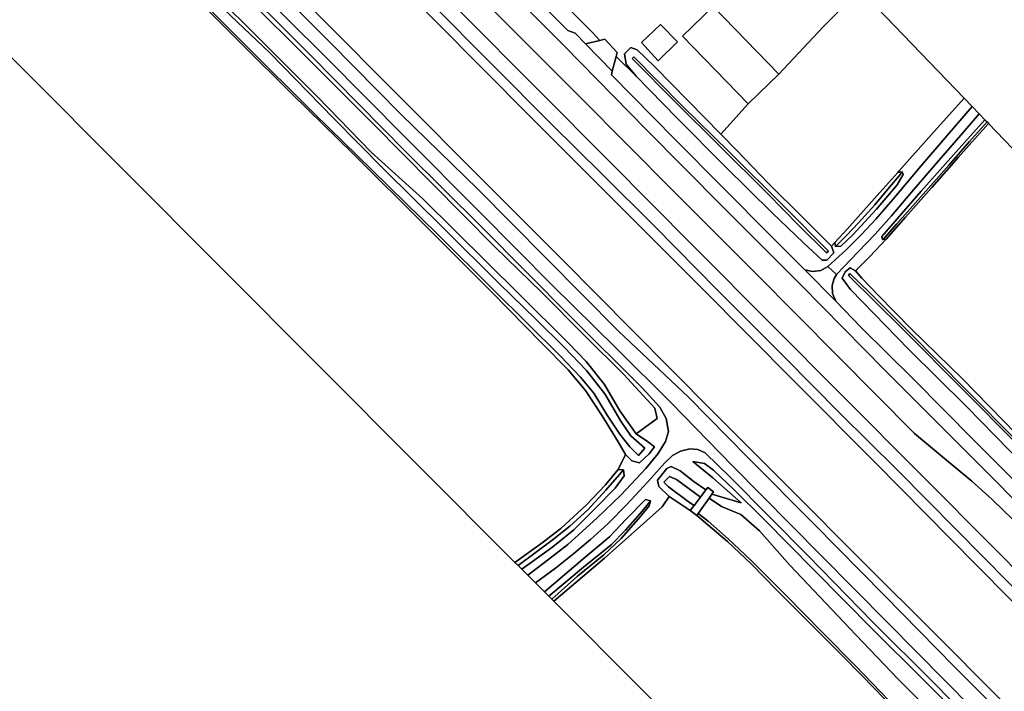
# Model space of a CAD drawing. Extents: x -26035517 to 31750492, y -9237385 to 8160032.
# Tile 150 of 256: x 14208644 to 14507431, y 6263536 to 6467326. Entities that reach past the tile are written whole.
import ezdxf

# ---------------------------------------------------------------- set-up
doc = ezdxf.new("R2010")
doc.units = 0
doc.layers.add('T-25', color=7, linetype='CONTINUOUS')

msp = doc.modelspace()

# ---------------------------------------------------------------- linework, layer by layer
at = {"layer": 'T-25', "color": 9}
for points in [[(14217222, 6605770, 6797), (14241697, 6581268, 6763), (14258588, 6564464, 6767), (14277856, 6545092, 6833), (14302295, 6520486, 6830), (14327567, 6495156, 6787), (14352456, 6470134, 6833), (14378919, 6443657, 6763), (14407081, 6415272, 6790), (14432266, 6390078, 6813), (14456689, 6365432, 6757), (14480226, 6341784, 6813), (14488661, 6334669, 6813), (14497603, 6327263, 6753), (14503721, 6321741, 6750), (14513332, 6312444, 6777), (14530590, 6294893, 6803), (14533891, 6291596, 6680), (14550635, 6271286, 6873), (14566021, 6255565, 6897)], [(14566021, 6255565, 6897), (14550635, 6271286, 6873), (14533891, 6291596, 6680), (14530590, 6294893, 6803), (14513332, 6312444, 6777), (14503721, 6321741, 6750), (14497603, 6327263, 6753), (14488661, 6334669, 6813), (14480226, 6341784, 6813), (14456689, 6365432, 6757), (14432266, 6390078, 6813), (14407081, 6415272, 6790), (14378919, 6443657, 6763), (14352456, 6470134, 6833), (14327567, 6495156, 6787), (14302295, 6520486, 6830), (14277856, 6545092, 6833), (14258588, 6564464, 6767), (14241697, 6581268, 6763), (14217222, 6605770, 6797)], [(14242217, 6597278, 6013), (14256073, 6583512, 6040), (14267738, 6571877, 6010), (14276568, 6562930, 6050), (14299712, 6539609, 6030), (14318428, 6520986, 6050), (14342974, 6496207, 5973), (14359740, 6479359, 6087), (14374980, 6464062, 6093), (14377228, 6463205, 6010), (14380320, 6460034, 6001), (14388453, 6451691, 5977), (14388271, 6450624, 5977), (14407426, 6431084, 6117), (14421887, 6416466, 6113), (14436457, 6401814, 6093), (14446939, 6391423, 6113), (14456273, 6381957, 6120), (14463983, 6373931, 6197), (14479758, 6358317, 6223), (14498317, 6339658, 6173), (14519426, 6318533, 6323)], [(14250640, 6593496, 5903), (14262353, 6581936, 5830), (14270600, 6573681, 5817), (14293138, 6551450, 5800), (14311332, 6533207, 5767), (14330568, 6514788, 5630), (14351075, 6494801, 5710), (14360781, 6487377, 5790), (14362113, 6483721, 5873), (14382409, 6463567, 5817), (14384721, 6461038, 5940), (14380320, 6460034, 6001), (14377228, 6463205, 6010), (14374980, 6464062, 6093), (14359740, 6479359, 6087), (14342974, 6496207, 5973), (14318428, 6520986, 6050), (14299712, 6539609, 6030), (14276568, 6562930, 6050), (14267738, 6571877, 6010), (14256073, 6583512, 6040), (14242217, 6597278, 6013)], [(14210487, 6595594, 6327), (14223609, 6582713, 6500), (14238357, 6567865, 6497), (14250533, 6555666, 6527), (14266653, 6539743, 6593), (14279500, 6527099, 6547), (14300287, 6505942, 6543), (14316461, 6489798, 6570), (14333475, 6472303, 6540), (14351637, 6454157, 6513), (14370228, 6435464, 6523), (14385184, 6420629, 6650), (14401396, 6404560, 6610), (14420416, 6385301, 6477), (14440804, 6364869, 6477), (14457744, 6347730, 6503), (14474926, 6330775, 6510), (14492907, 6312572, 6523), (14508842, 6296437, 6570), (14521124, 6283715, 6527), (14543932, 6261167, 6567)], [(14543932, 6261167, 6567), (14521124, 6283715, 6527), (14508842, 6296437, 6570), (14492907, 6312572, 6523), (14474926, 6330775, 6510), (14457744, 6347730, 6503), (14440804, 6364869, 6477), (14420416, 6385301, 6477), (14401396, 6404560, 6610), (14385184, 6420629, 6650), (14370228, 6435464, 6523), (14351637, 6454157, 6513), (14333475, 6472303, 6540), (14316461, 6489798, 6570), (14300287, 6505942, 6543), (14279500, 6527099, 6547), (14266653, 6539743, 6593), (14250533, 6555666, 6527), (14238357, 6567865, 6497), (14223609, 6582713, 6500), (14210487, 6595594, 6327)], [(14210487, 6595594, 6327), (14223609, 6582713, 6500), (14238357, 6567865, 6497), (14250533, 6555666, 6527), (14266653, 6539743, 6593), (14279500, 6527099, 6547), (14300287, 6505942, 6543), (14316461, 6489798, 6570), (14333475, 6472303, 6540), (14351637, 6454157, 6513), (14370228, 6435464, 6523), (14385184, 6420629, 6650), (14401396, 6404560, 6610), (14420416, 6385301, 6477), (14440804, 6364869, 6477), (14457744, 6347730, 6503), (14474926, 6330775, 6510), (14492907, 6312572, 6523), (14508842, 6296437, 6570), (14521124, 6283715, 6527), (14543932, 6261167, 6567)], [(14565267, 6245756, 6813), (14546903, 6264232, 6790), (14523998, 6287148, 6767), (14503986, 6307343, 6703), (14482777, 6328648, 6670), (14457713, 6353757, 6660), (14437227, 6374473, 6713), (14412818, 6398936, 6690), (14387617, 6424255, 6723), (14366133, 6445832, 6713), (14341989, 6470084, 6713), (14320433, 6491760, 6767), (14301175, 6511072, 6737), (14278302, 6534030, 6737), (14253314, 6558977, 6627), (14230589, 6581712, 6667), (14215633, 6596752, 6677)], [(14215633, 6596752, 6677), (14230589, 6581712, 6667), (14253314, 6558977, 6627), (14278302, 6534030, 6737), (14301175, 6511072, 6737), (14320433, 6491760, 6767), (14341989, 6470084, 6713), (14366133, 6445832, 6713), (14387617, 6424255, 6723), (14412818, 6398936, 6690), (14437227, 6374473, 6713), (14457713, 6353757, 6660), (14482777, 6328648, 6670), (14503986, 6307343, 6703), (14523998, 6287148, 6767), (14546903, 6264232, 6790), (14565267, 6245756, 6813), (14589445, 6221313, 6793), (14609444, 6201357, 6873), (14636219, 6174557, 6887), (14664582, 6146034, 6943), (14691879, 6118507, 6957)], [(14573693, 6258145, 6340), (14547693, 6284261, 6340), (14535875, 6296097, 6397), (14525943, 6306051, 6393), (14501073, 6331055, 6320), (14471301, 6360865, 6327), (14445790, 6386760, 6257), (14421921, 6410619, 6253), (14398741, 6434042, 6170), (14373844, 6459378, 6163), (14343498, 6489907, 6127), (14313530, 6519932, 6153), (14291296, 6542205, 6183), (14264421, 6569349, 6097), (14238157, 6595928, 6090)], [(14238157, 6595928, 6090), (14264421, 6569349, 6097), (14264421, 6569349, 6097), (14291296, 6542205, 6183), (14313530, 6519932, 6153), (14343498, 6489907, 6127), (14373844, 6459378, 6163), (14398741, 6434042, 6170), (14421921, 6410619, 6253), (14445790, 6386760, 6257), (14471301, 6360865, 6327), (14501073, 6331055, 6320), (14525943, 6306051, 6393), (14535875, 6296097, 6397), (14547693, 6284261, 6340), (14573693, 6258145, 6340), (14594904, 6236705, 6343), (14614222, 6217253, 6377), (14634752, 6196583, 6470), (14656314, 6174850, 6503), (14677791, 6153328, 6510), (14695698, 6135134, 6553)], [(14180163, 6588501, 4937), (14199167, 6569370, 4940), (14216597, 6551863, 4940), (14232984, 6535392, 4953), (14257662, 6510546, 4943), (14279367, 6488717, 4943), (14299883, 6468110, 4940), (14323910, 6444045, 4930), (14349131, 6418753, 4930), (14373429, 6394338, 4927), (14394348, 6373317, 4917), (14418922, 6348495, 4917), (14443168, 6324297, 4917), (14463547, 6303690, 4917), (14487619, 6279756, 4920), (14503822, 6263453, 4920), (14543556, 6223610, 4923), (14583817, 6183105, 4923), (14620272, 6146634, 4933), (14641230, 6125642, 4933), (14663620, 6103066, 4937), (14693436, 6072863, 4927)], [(14180163, 6588501, 4937), (14199167, 6569370, 4940), (14216597, 6551863, 4940), (14232984, 6535392, 4953), (14257662, 6510546, 4943), (14279367, 6488717, 4943), (14299883, 6468110, 4940), (14323910, 6444045, 4930), (14349131, 6418753, 4930), (14373429, 6394338, 4927), (14394348, 6373317, 4917), (14418922, 6348495, 4917), (14443168, 6324297, 4917), (14463547, 6303690, 4917), (14487619, 6279756, 4920), (14503822, 6263453, 4920), (14543556, 6223610, 4923), (14583817, 6183105, 4923), (14620272, 6146634, 4933), (14641230, 6125642, 4933), (14663620, 6103066, 4937), (14693436, 6072863, 4927)], [(14689869, 6110099, 4940), (14660566, 6139478, 4947), (14633537, 6166631, 4947), (14603003, 6197058, 4947), (14567300, 6233060, 4943), (14536978, 6263599, 4943), (14519760, 6280828, 4917), (14498875, 6301899, 4920), (14468211, 6332941, 4920), (14443961, 6357300, 4920), (14415342, 6386205, 4923), (14392897, 6408653, 4927), (14363454, 6438054, 4927), (14334984, 6466709, 4927), (14310075, 6491769, 4927), (14286666, 6515246, 4927), (14267525, 6534513, 4927), (14249537, 6552488, 4933), (14232319, 6569740, 4940), (14212025, 6590054, 4957)], [(14212025, 6590054, 4957), (14232319, 6569740, 4940), (14249537, 6552488, 4933), (14267525, 6534513, 4927), (14286666, 6515246, 4927), (14310075, 6491769, 4927), (14334984, 6466709, 4927), (14363454, 6438054, 4927), (14392897, 6408653, 4927), (14415342, 6386205, 4923), (14443961, 6357300, 4920), (14468211, 6332941, 4920), (14498875, 6301899, 4920), (14519760, 6280828, 4917), (14536978, 6263599, 4943), (14567300, 6233060, 4943)], [(14689869, 6110099, 4940), (14660566, 6139478, 4947), (14633537, 6166631, 4947), (14603003, 6197058, 4947), (14567300, 6233060, 4943), (14536978, 6263599, 4943), (14519760, 6280828, 4917), (14498875, 6301899, 4920), (14468211, 6332941, 4920), (14443961, 6357300, 4920), (14415342, 6386205, 4923), (14392897, 6408653, 4927), (14363454, 6438054, 4927), (14334984, 6466709, 4927), (14310075, 6491769, 4927), (14286666, 6515246, 4927), (14267525, 6534513, 4927), (14249537, 6552488, 4933), (14232319, 6569740, 4940), (14212025, 6590054, 4957)], [(14503822, 6263453, 4920), (14487619, 6279756, 4920), (14463547, 6303690, 4917), (14443168, 6324297, 4917), (14418922, 6348495, 4917), (14394348, 6373317, 4917), (14373429, 6394338, 4927), (14349131, 6418753, 4930), (14323910, 6444045, 4930), (14299883, 6468110, 4940), (14279367, 6488717, 4943), (14257662, 6510546, 4943), (14232984, 6535392, 4953), (14216597, 6551863, 4940), (14199167, 6569370, 4940)], [(14264421, 6569349, 6097), (14291296, 6542205, 6183), (14313530, 6519932, 6153), (14343498, 6489907, 6127), (14373844, 6459378, 6163), (14398741, 6434042, 6170), (14421921, 6410619, 6253), (14445790, 6386760, 6257), (14471301, 6360865, 6327), (14501073, 6331055, 6320), (14525943, 6306051, 6393), (14535875, 6296097, 6397)], [(14497875, 6258248, 6437), (14472065, 6284315, 6347), (14451857, 6304730, 6357), (14424931, 6331918, 6277), (14406295, 6351055, 6333), (14389509, 6367720, 6337), (14370365, 6386715, 6287), (14348272, 6408958, 6200), (14325724, 6431575, 6103), (14301728, 6455703, 6077), (14276983, 6480454, 6113), (14252131, 6505327, 6113), (14226946, 6530914, 6057), (14210276, 6547686, 6160), (14192962, 6564686, 6280)], [(14192962, 6564686, 6280), (14210276, 6547686, 6160), (14226946, 6530914, 6057), (14252131, 6505327, 6113), (14276983, 6480454, 6113), (14301728, 6455703, 6077), (14325724, 6431575, 6103), (14348272, 6408958, 6200), (14370365, 6386715, 6287), (14389509, 6367720, 6337), (14406295, 6351055, 6333), (14424931, 6331918, 6277), (14451857, 6304730, 6357), (14472065, 6284315, 6347), (14497875, 6258248, 6437)], [(14530590, 6294893, 6803), (14513332, 6312444, 6777), (14503721, 6321741, 6750), (14497603, 6327263, 6753), (14488661, 6334669, 6813), (14480226, 6341784, 6813), (14456689, 6365432, 6757), (14432266, 6390078, 6813), (14407081, 6415272, 6790), (14378919, 6443657, 6763), (14352456, 6470134, 6833), (14327567, 6495156, 6787), (14302295, 6520486, 6830), (14277856, 6545092, 6833), (14258588, 6564464, 6767)], [(14523998, 6287148, 6767), (14503986, 6307343, 6703), (14482777, 6328648, 6670), (14457713, 6353757, 6660), (14437227, 6374473, 6713), (14412818, 6398936, 6690), (14387617, 6424255, 6723), (14366133, 6445832, 6713), (14341989, 6470084, 6713), (14320433, 6491760, 6767), (14301175, 6511072, 6737), (14278302, 6534030, 6737), (14253314, 6558977, 6627)], [(14208608, 6555259, 6157), (14229714, 6533756, 6093), (14255675, 6507773, 6190), (14278536, 6484871, 6177), (14302880, 6460399, 6100), (14324312, 6438707, 6103), (14347619, 6415868, 6103), (14368303, 6395035, 6103), (14390401, 6372806, 6100), (14411568, 6352758, 6083), (14429616, 6334496, 5987), (14449764, 6314256, 6083), (14471098, 6292587, 6087), (14492259, 6271034, 6087), (14502787, 6260459, 6087), (14534267, 6227975, 6187), (14568670, 6193552, 6200), (14596333, 6165690, 6210), (14626874, 6135034, 6203), (14653762, 6107567, 6193), (14686680, 6074095, 6193), (14717191, 6043544, 6170)], [(14717191, 6043544, 6170), (14686680, 6074095, 6193), (14653762, 6107567, 6193), (14626874, 6135034, 6203), (14596333, 6165690, 6210), (14568670, 6193552, 6200), (14534267, 6227975, 6187), (14502787, 6260459, 6087), (14492259, 6271034, 6087), (14471098, 6292587, 6087), (14449764, 6314256, 6083), (14429616, 6334496, 5987), (14411568, 6352758, 6083), (14390401, 6372806, 6100), (14368303, 6395035, 6103), (14347619, 6415868, 6103), (14324312, 6438707, 6103), (14302880, 6460399, 6100), (14278536, 6484871, 6177), (14255675, 6507773, 6190), (14229714, 6533756, 6093), (14208608, 6555259, 6157)], [(14717191, 6043544, 6170), (14686680, 6074095, 6193), (14653762, 6107567, 6193), (14626874, 6135034, 6203), (14596333, 6165690, 6210), (14568670, 6193552, 6200), (14534267, 6227975, 6187), (14502787, 6260459, 6087), (14492259, 6271034, 6087), (14471098, 6292587, 6087), (14449764, 6314256, 6083), (14429616, 6334496, 5987), (14411568, 6352758, 6083), (14390401, 6372806, 6100), (14368303, 6395035, 6103), (14347619, 6415868, 6103), (14324312, 6438707, 6103), (14302880, 6460399, 6100), (14278536, 6484871, 6177), (14255675, 6507773, 6190), (14229714, 6533756, 6093), (14208608, 6555259, 6157)], [(14519760, 6280828, 4917), (14498875, 6301899, 4920), (14468211, 6332941, 4920), (14443961, 6357300, 4920), (14415342, 6386205, 4923), (14392897, 6408653, 4927), (14363454, 6438054, 4927), (14334984, 6466709, 4927), (14310075, 6491769, 4927), (14286666, 6515246, 4927), (14267525, 6534513, 4927), (14249537, 6552488, 4933)], [(14232984, 6535392, 4953), (14257662, 6510546, 4943), (14279367, 6488717, 4943), (14299883, 6468110, 4940), (14323910, 6444045, 4930), (14349131, 6418753, 4930), (14373429, 6394338, 4927), (14394348, 6373317, 4917), (14418922, 6348495, 4917), (14443168, 6324297, 4917), (14463547, 6303690, 4917), (14487619, 6279756, 4920), (14503822, 6263453, 4920)], [(14199223, 6529866, 4470), (14208779, 6523944, 4447), (14219564, 6515197, 4517), (14231456, 6504178, 4540), (14247771, 6488355, 4540), (14260761, 6475249, 4540), (14276065, 6459864, 4450), (14291282, 6444756, 4443), (14309968, 6426560, 4453), (14331877, 6404636, 4493), (14351928, 6384669, 4563), (14367127, 6369127, 4577), (14375065, 6361048, 4677), (14380369, 6354813, 4740), (14385370, 6347154, 4837), (14390303, 6339249, 5060), (14392434, 6335438, 5453), (14390233, 6330860, 4847), (14386372, 6326220, 4783), (14380495, 6320001, 4770), (14372810, 6312971, 4770), (14367191, 6308551, 4713), (14358879, 6302628, 4723), (14180389, 6481778, 4463)], [(14497875, 6258248, 6437), (14472065, 6284315, 6347), (14451857, 6304730, 6357), (14424931, 6331918, 6277), (14406295, 6351055, 6333), (14389509, 6367720, 6337), (14370365, 6386715, 6287), (14348272, 6408958, 6200), (14325724, 6431575, 6103), (14301728, 6455703, 6077), (14276983, 6480454, 6113), (14252131, 6505327, 6113), (14226946, 6530914, 6057)], [(14225723, 6528258, 6413), (14246404, 6507416, 6260), (14271024, 6482468, 6300), (14297006, 6456446, 6367), (14325925, 6427101, 6430), (14348672, 6404599, 6410), (14375917, 6377163, 6437), (14397676, 6355562, 6433), (14402899, 6349772, 6417), (14404806, 6346326, 6353), (14405496, 6342408, 6310), (14404590, 6339298, 6230), (14402428, 6335665, 6200), (14398632, 6331182, 6200), (14391147, 6323181, 6180), (14383782, 6316049, 6160), (14374987, 6308127, 6087), (14367890, 6302634, 6067), (14362853, 6298795, 5997)], [(14463619, 6476511, 5220), (14452434, 6465149, 5217), (14438975, 6450818, 5397), (14419107, 6471338, 7963), (14409820, 6462346, 7927), (14429688, 6441826, 5280), (14421419, 6432615, 5148), (14401368, 6452997, 5343), (14396027, 6458221, 5390), (14394141, 6458840, 5600), (14392175, 6456987, 5653), (14392726, 6453810, 5647), (14395758, 6450166, 5767), (14389675, 6456202, 5903), (14389998, 6457393, 5877), (14386168, 6461369, 5920), (14384721, 6461038, 5940), (14382409, 6463567, 5817), (14362113, 6483721, 5873)], [(14271024, 6482468, 6300), (14297006, 6456446, 6367), (14325925, 6427101, 6430), (14348672, 6404599, 6410), (14375917, 6377163, 6437), (14397676, 6355562, 6433), (14402899, 6349772, 6417), (14404806, 6346326, 6353), (14405496, 6342408, 6310), (14404590, 6339298, 6230), (14402428, 6335665, 6200), (14398632, 6331182, 6200), (14391147, 6323181, 6180), (14383782, 6316049, 6160), (14374987, 6308127, 6087), (14367890, 6302634, 6067), (14362853, 6298795, 5997), (14361042, 6300611, 5727), (14370396, 6307337, 5757), (14376794, 6312498, 5827), (14383110, 6318800, 5863), (14389385, 6325186, 5887), (14392056, 6328949, 5863), (14391906, 6330701, 5583), (14390233, 6330860, 4847), (14392434, 6335438, 5453), (14394429, 6333481, 5587), (14396695, 6332835, 5757), (14399648, 6335582, 6023), (14401272, 6337728, 6093), (14399192, 6339354, 5773), (14395720, 6341644, 4903), (14402079, 6346275, 5910), (14401357, 6349489, 5960), (14391931, 6359672, 6130), (14380000, 6371467, 6083), (14367102, 6384583, 5973), (14352812, 6398384, 5803), (14333717, 6417699, 5797), (14315813, 6435858, 5723), (14296332, 6455356, 5730), (14277474, 6474120, 5687)], [(14496929, 6254939, 6473), (14485909, 6266174, 6353), (14467681, 6284455, 6343), (14447880, 6304616, 6310), (14424251, 6328501, 6233), (14416673, 6335942, 6237), (14414479, 6336890, 6287), (14412032, 6337124, 6247), (14409166, 6336451, 6190), (14406755, 6335113, 6147), (14404301, 6332768, 6093), (14399350, 6327202, 6060), (14392772, 6320073, 6097), (14387242, 6314478, 6077), (14381816, 6309586, 6073), (14376772, 6305316, 6067), (14371227, 6300891, 6037), (14365193, 6296448, 5923), (14362853, 6298795, 5997), (14367890, 6302634, 6067), (14374987, 6308127, 6087), (14383782, 6316049, 6160), (14391147, 6323181, 6180), (14398632, 6331182, 6200), (14402428, 6335665, 6200), (14404590, 6339298, 6230), (14405496, 6342408, 6310), (14404806, 6346326, 6353), (14402899, 6349772, 6417), (14397676, 6355562, 6433), (14375917, 6377163, 6437), (14348672, 6404599, 6410), (14325925, 6427101, 6430), (14297006, 6456446, 6367), (14271024, 6482468, 6300)], [(14519426, 6318533, 6323), (14498317, 6339658, 6173), (14479758, 6358317, 6223), (14463983, 6373931, 6197), (14456273, 6381957, 6120), (14455321, 6384208, 6050), (14455237, 6386660, 5953), (14455770, 6388753, 5887), (14456534, 6389984, 5890), (14453883, 6392468, 5897), (14451731, 6391208, 5980), (14449243, 6390948, 6030), (14446939, 6391423, 6113), (14436457, 6401814, 6093), (14421887, 6416466, 6113), (14407426, 6431084, 6117), (14388271, 6450624, 5977), (14388453, 6451691, 5977), (14380320, 6460034, 6001), (14377228, 6463205, 6010), (14374980, 6464062, 6093), (14359740, 6479359, 6087)], [(14265789, 6477140, 4630), (14283503, 6459378, 4757), (14299117, 6443827, 4587), (14315269, 6427128, 4553), (14330936, 6412974, 4540), (14360072, 6384162, 4520), (14375314, 6369077, 4517), (14380553, 6363651, 4523), (14386120, 6356632, 4533), (14390798, 6348668, 4560), (14395720, 6341644, 4903), (14399192, 6339354, 5773), (14401272, 6337728, 6093), (14399648, 6335582, 6023), (14396695, 6332835, 5757), (14394429, 6333481, 5587), (14392434, 6335438, 5453), (14390303, 6339249, 5060), (14385370, 6347154, 4837), (14380369, 6354813, 4740), (14375065, 6361048, 4677), (14367127, 6369127, 4577), (14351928, 6384669, 4563), (14331877, 6404636, 4493), (14309968, 6426560, 4453), (14291282, 6444756, 4443), (14276065, 6459864, 4450), (14260761, 6475249, 4540)], [(14265789, 6477140, 4630), (14283503, 6459378, 4757), (14299117, 6443827, 4587), (14315269, 6427128, 4553), (14330936, 6412974, 4540), (14360072, 6384162, 4520), (14375314, 6369077, 4517), (14380553, 6363651, 4523), (14386120, 6356632, 4533), (14390798, 6348668, 4560), (14395720, 6341644, 4903), (14399192, 6339354, 5773), (14401272, 6337728, 6093), (14399648, 6335582, 6023), (14396695, 6332835, 5757), (14394429, 6333481, 5587), (14392434, 6335438, 5453), (14390303, 6339249, 5060), (14385370, 6347154, 4837), (14380369, 6354813, 4740), (14375065, 6361048, 4677), (14367127, 6369127, 4577), (14351928, 6384669, 4563), (14331877, 6404636, 4493), (14309968, 6426560, 4453), (14291282, 6444756, 4443), (14276065, 6459864, 4450), (14260761, 6475249, 4540)], [(14277474, 6474120, 5687), (14296332, 6455356, 5730), (14315813, 6435858, 5723), (14333717, 6417699, 5797), (14352812, 6398384, 5803), (14367102, 6384583, 5973), (14380000, 6371467, 6083), (14391931, 6359672, 6130), (14401357, 6349489, 5960), (14402079, 6346275, 5910), (14395720, 6341644, 4903), (14390798, 6348668, 4560), (14386120, 6356632, 4533), (14380553, 6363651, 4523), (14375314, 6369077, 4517), (14360072, 6384162, 4520), (14330936, 6412974, 4540), (14315269, 6427128, 4553), (14299117, 6443827, 4587), (14283503, 6459378, 4757), (14265789, 6477140, 4630)], [(14268711, 6472353, 3527), (14284549, 6457286, 3527), (14303945, 6437297, 3527), (14318976, 6422132, 3527), (14337586, 6403800, 3527), (14354165, 6387236, 3527), (14365426, 6376282, 3527), (14373897, 6367943, 3527), (14380665, 6360857, 3527), (14386219, 6353800, 3527), (14391041, 6345459, 3527), (14394081, 6341068, 3527), (14398377, 6337287, 3527), (14396432, 6335066, 3527), (14393767, 6337706, 3527), (14390787, 6341562, 3527), (14386961, 6347299, 3513), (14382838, 6353978, 3513), (14378839, 6358905, 3513), (14372712, 6365271, 3513), (14352327, 6385442, 3513), (14335621, 6402051, 3513), (14315499, 6421796, 3513), (14298069, 6438754, 3513), (14276871, 6459876, 3513), (14266715, 6470025, 3513)], [(14266715, 6470025, 3513), (14276871, 6459876, 3513), (14298069, 6438754, 3513), (14315499, 6421796, 3513), (14335621, 6402051, 3513), (14352327, 6385442, 3513), (14372712, 6365271, 3513), (14378839, 6358905, 3513), (14382838, 6353978, 3513), (14386961, 6347299, 3513), (14390787, 6341562, 3527), (14393767, 6337706, 3527), (14396432, 6335066, 3527), (14398377, 6337287, 3527), (14394081, 6341068, 3527), (14391041, 6345459, 3527), (14386219, 6353800, 3527), (14380665, 6360857, 3527), (14373897, 6367943, 3527), (14365426, 6376282, 3527), (14354165, 6387236, 3527), (14337586, 6403800, 3527), (14318976, 6422132, 3527), (14303945, 6437297, 3527), (14284549, 6457286, 3527), (14268711, 6472353, 3527)], [(14266715, 6470025, 3513), (14276871, 6459876, 3513), (14298069, 6438754, 3513), (14315499, 6421796, 3513), (14335621, 6402051, 3513), (14352327, 6385442, 3513), (14372712, 6365271, 3513), (14378839, 6358905, 3513), (14382838, 6353978, 3513), (14386961, 6347299, 3513), (14390787, 6341562, 3527), (14393767, 6337706, 3527), (14396432, 6335066, 3527), (14398377, 6337287, 3527), (14394081, 6341068, 3527), (14391041, 6345459, 3527), (14386219, 6353800, 3527), (14380665, 6360857, 3527), (14373897, 6367943, 3527), (14365426, 6376282, 3527), (14354165, 6387236, 3527), (14337586, 6403800, 3527), (14318976, 6422132, 3527), (14303945, 6437297, 3527), (14284549, 6457286, 3527), (14268711, 6472353, 3527)], [(14382409, 6463567, 5817), (14384721, 6461038, 5940)], [(14386168, 6461369, 5920), (14384721, 6461038, 5940), (14380320, 6460034, 6001)], [(14389998, 6457393, 5877), (14386168, 6461369, 5920)], [(14389998, 6457393, 5877), (14389675, 6456202, 5903), (14388453, 6451691, 5977)], [(14389675, 6456202, 5903), (14395758, 6450166, 5767)], [(14429688, 6441826, 5280), (14421419, 6432615, 5148)], [(14497699, 6440995, 5357), (14490132, 6432228, 5363), (14482118, 6422837, 5463), (14473583, 6412723, 5547), (14468467, 6406819, 5647), (14464082, 6402112, 5723), (14459477, 6397473, 5797), (14453883, 6392468, 5897)], [(14519426, 6318533, 6323), (14498317, 6339658, 6173), (14479758, 6358317, 6223), (14463983, 6373931, 6197), (14456273, 6381957, 6120), (14455321, 6384208, 6050), (14455237, 6386660, 5953), (14455770, 6388753, 5887), (14456534, 6389984, 5890), (14462998, 6396772, 5743), (14468280, 6402224, 5687), (14473204, 6407838, 5653), (14478765, 6414348, 5517), (14486840, 6423742, 5390), (14494211, 6432270, 5357), (14499804, 6438801, 5357), (14501567, 6436964, 5197), (14492819, 6427200, 5190), (14482186, 6415274, 5343), (14473645, 6405343, 5480), (14470310, 6401548, 5483), (14470443, 6400666, 5323), (14471630, 6400729, 5213), (14466636, 6395518, 5337), (14462249, 6391151, 5320), (14460639, 6392050, 5557), (14459188, 6390787, 5570), (14458195, 6388900, 5597), (14460768, 6385411, 5520), (14478595, 6367155, 5530), (14495882, 6350034, 5523), (14513343, 6332188, 5547)], [(14456534, 6389984, 5890), (14462998, 6396772, 5743), (14468280, 6402224, 5687), (14473204, 6407838, 5653), (14478765, 6414348, 5517), (14486840, 6423742, 5390), (14494211, 6432270, 5357), (14499804, 6438801, 5357)], [(14446939, 6391423, 6113), (14456273, 6381957, 6120)], [(14513343, 6332188, 5547), (14495882, 6350034, 5523), (14478595, 6367155, 5530), (14460768, 6385411, 5520), (14458195, 6388900, 5597), (14459188, 6390787, 5570), (14460639, 6392050, 5557), (14462249, 6391151, 5320), (14464190, 6388883, 5000), (14469031, 6383889, 4897), (14479300, 6373466, 4933), (14494724, 6358370, 4993), (14511039, 6341684, 4977)], [(14513343, 6332188, 5547), (14495882, 6350034, 5523), (14478595, 6367155, 5530), (14460768, 6385411, 5520), (14458195, 6388900, 5597), (14459188, 6390787, 5570), (14460639, 6392050, 5557), (14462249, 6391151, 5320), (14464190, 6388883, 5000), (14469031, 6383889, 4897), (14479300, 6373466, 4933), (14494724, 6358370, 4993), (14511039, 6341684, 4977)], [(14510988, 6339727, 4280), (14495984, 6354886, 4280), (14478680, 6372398, 4287), (14466629, 6384406, 4287), (14460553, 6390314, 4287), (14460101, 6389737, 4287), (14476534, 6373510, 4287), (14495256, 6354669, 4287), (14510514, 6339376, 4287)], [(14510514, 6339376, 4287), (14495256, 6354669, 4287), (14476534, 6373510, 4287), (14460101, 6389737, 4287), (14460553, 6390314, 4287), (14466629, 6384406, 4287), (14478680, 6372398, 4287), (14495984, 6354886, 4280), (14510988, 6339727, 4280)], [(14510988, 6339727, 4280), (14495984, 6354886, 4280), (14478680, 6372398, 4287), (14466629, 6384406, 4287), (14460553, 6390314, 4287), (14460101, 6389737, 4287), (14476534, 6373510, 4287), (14495256, 6354669, 4287), (14510514, 6339376, 4287)], [(14395720, 6341644, 4903), (14402079, 6346275, 5910)], [(14365193, 6296448, 5923), (14371227, 6300891, 6037), (14376772, 6305316, 6067), (14381816, 6309586, 6073), (14387242, 6314478, 6077), (14392772, 6320073, 6097), (14399350, 6327202, 6060), (14404301, 6332768, 6093), (14406755, 6335113, 6147), (14409166, 6336451, 6190), (14412032, 6337124, 6247), (14414479, 6336890, 6287), (14416673, 6335942, 6237), (14424251, 6328501, 6233), (14447880, 6304616, 6310), (14467681, 6284455, 6343), (14485909, 6266174, 6353), (14496929, 6254939, 6473)], [(14495621, 6254150, 6193), (14482711, 6267244, 6177), (14467619, 6282193, 6160), (14449693, 6300323, 6143), (14434468, 6315744, 6143), (14425486, 6324698, 6073), (14419139, 6330590, 6080), (14416440, 6332658, 6043), (14412933, 6333315, 5903), (14418983, 6328340, 5607), (14427539, 6320706, 5380), (14418703, 6323312, 5143), (14419232, 6324044, 5143), (14417441, 6325359, 5143), (14416884, 6324623, 5143), (14413285, 6327060, 5183), (14409066, 6330460, 5553), (14406369, 6331787, 5757), (14405012, 6331166, 5843), (14402227, 6327623, 5863), (14402562, 6325653, 5737), (14405687, 6322675, 5210), (14403581, 6319542, 5013), (14395986, 6312720, 4910), (14386125, 6303911, 4910), (14370732, 6290894, 5087), (14370096, 6291531, 5030), (14377918, 6298447, 5003), (14385859, 6304945, 4977), (14391182, 6309888, 4973), (14396438, 6315853, 5047), (14399687, 6319766, 5137), (14400029, 6321341, 5353), (14398538, 6321694, 5777), (14392633, 6315743, 5813), (14387582, 6310367, 5687), (14379571, 6303624, 5680), (14367888, 6293745, 5770), (14365193, 6296448, 5923), (14371227, 6300891, 6037), (14376772, 6305316, 6067), (14381816, 6309586, 6073), (14387242, 6314478, 6077), (14392772, 6320073, 6097), (14399350, 6327202, 6060), (14404301, 6332768, 6093), (14406755, 6335113, 6147), (14409166, 6336451, 6190), (14412032, 6337124, 6247), (14414479, 6336890, 6287), (14416673, 6335942, 6237), (14424251, 6328501, 6233), (14447880, 6304616, 6310), (14467681, 6284455, 6343), (14485909, 6266174, 6353), (14496929, 6254939, 6473)], [(14392434, 6335438, 5453), (14390233, 6330860, 4847)], [(14492471, 6249958, 4300), (14475276, 6267148, 4300), (14462386, 6280712, 4300), (14442312, 6301792, 4300), (14433092, 6312238, 4300), (14427440, 6317233, 4300), (14421578, 6319613, 4300), (14417851, 6322131, 4300), (14418703, 6323312, 5143), (14427539, 6320706, 5380), (14418983, 6328340, 5607), (14412933, 6333315, 5903), (14416440, 6332658, 6043), (14419139, 6330590, 6080), (14425486, 6324698, 6073), (14434468, 6315744, 6143), (14449693, 6300323, 6143), (14467619, 6282193, 6160), (14482711, 6267244, 6177), (14495621, 6254150, 6193)], [(14492471, 6249958, 4300), (14475276, 6267148, 4300), (14462386, 6280712, 4300), (14442312, 6301792, 4300), (14433092, 6312238, 4300), (14427440, 6317233, 4300), (14421578, 6319613, 4300), (14417851, 6322131, 4300), (14418703, 6323312, 5143), (14427539, 6320706, 5380), (14418983, 6328340, 5607), (14412933, 6333315, 5903), (14416440, 6332658, 6043), (14419139, 6330590, 6080), (14425486, 6324698, 6073), (14434468, 6315744, 6143), (14449693, 6300323, 6143), (14467619, 6282193, 6160), (14482711, 6267244, 6177), (14495621, 6254150, 6193)], [(14416884, 6324623, 5143), (14417441, 6325359, 5143), (14419232, 6324044, 5143), (14418703, 6323312, 5143), (14417851, 6322131, 4300), (14414521, 6317517, 4300), (14414083, 6316911, 5143), (14412146, 6318363, 5143), (14413358, 6319964, 3523), (14415206, 6322407, 3483), (14416884, 6324623, 5143)], [(14370732, 6290894, 5087), (14386125, 6303911, 4910), (14395986, 6312720, 4910), (14403581, 6319542, 5013), (14405687, 6322675, 5210)], [(14451793, 6209602, 5057), (14370732, 6290894, 5087), (14386125, 6303911, 4910), (14395986, 6312720, 4910), (14403581, 6319542, 5013), (14405687, 6322675, 5210), (14412146, 6318363, 5143), (14414083, 6316911, 5143), (14423412, 6309005, 4923), (14430693, 6302131, 4820), (14438305, 6294357, 4757), (14446751, 6285794, 4790), (14458654, 6274020, 4783), (14468370, 6264064, 4773), (14476681, 6255412, 4763)], [(14475158, 6257941, 4300), (14462304, 6271290, 4300), (14452172, 6281485, 4300), (14441121, 6292682, 4300), (14430368, 6303398, 4300), (14423596, 6309783, 4300), (14417552, 6315173, 4300), (14414521, 6317517, 4300), (14417851, 6322131, 4300), (14421578, 6319613, 4300), (14427440, 6317233, 4300), (14433092, 6312238, 4300), (14442312, 6301792, 4300), (14462386, 6280712, 4300), (14475276, 6267148, 4300), (14492471, 6249958, 4300)], [(14476681, 6255412, 4763), (14468370, 6264064, 4773), (14458654, 6274020, 4783), (14446751, 6285794, 4790), (14438305, 6294357, 4757), (14430693, 6302131, 4820), (14423412, 6309005, 4923), (14414083, 6316911, 5143), (14414521, 6317517, 4300), (14417552, 6315173, 4300), (14423596, 6309783, 4300), (14430368, 6303398, 4300), (14441121, 6292682, 4300), (14452172, 6281485, 4300), (14462304, 6271290, 4300), (14475158, 6257941, 4300)], [(14476681, 6255412, 4763), (14468370, 6264064, 4773), (14458654, 6274020, 4783), (14446751, 6285794, 4790), (14438305, 6294357, 4757), (14430693, 6302131, 4820), (14423412, 6309005, 4923), (14414083, 6316911, 5143), (14414521, 6317517, 4300), (14417552, 6315173, 4300), (14423596, 6309783, 4300), (14430368, 6303398, 4300), (14441121, 6292682, 4300), (14452172, 6281485, 4300), (14462304, 6271290, 4300), (14475158, 6257941, 4300)]]:
    msp.add_polyline3d(points, dxfattribs=at)
for points in [[(14463619, 6476511, 5220), (14495233, 6443565, 5123), (14485384, 6432480, 5143), (14475562, 6421425, 5110), (14475099, 6420911, 5102), (14469681, 6414904, 5007), (14459772, 6403761, 5087), (14455953, 6399674, 4992), (14454961, 6398612, 4967), (14446415, 6407204, 5020), (14436010, 6417482, 5023), (14426299, 6427643, 5153), (14421419, 6432615, 5148), (14429688, 6441826, 5280), (14438975, 6450818, 5397), (14452434, 6465149, 5217), (14463619, 6476511, 5220)], [(14402378, 6454835, 5343), (14408270, 6460563, 7573), (14403074, 6465908, 7573), (14397381, 6460374, 8623), (14402378, 6454835, 5343)], [(14380320, 6460034, 6001), (14384721, 6461038, 5940), (14386168, 6461369, 5920), (14389998, 6457393, 5877), (14389675, 6456202, 5903), (14388453, 6451691, 5977), (14380320, 6460034, 6001)], [(14401368, 6452997, 5343), (14421419, 6432615, 5148), (14426299, 6427643, 5153), (14436010, 6417482, 5023), (14446415, 6407204, 5020), (14454961, 6398612, 4967), (14455681, 6396542, 5537), (14453604, 6394332, 5620), (14452146, 6394408, 5610), (14446456, 6399607, 5583), (14436965, 6408769, 5617), (14422699, 6422809, 5643), (14408016, 6437507, 5750), (14395758, 6450166, 5767), (14392726, 6453810, 5647), (14392175, 6456987, 5653), (14394141, 6458840, 5600), (14396027, 6458221, 5390), (14401368, 6452997, 5343)], [(14401368, 6452997, 5343), (14421419, 6432615, 5148), (14426299, 6427643, 5153), (14436010, 6417482, 5023), (14446415, 6407204, 5020), (14454961, 6398612, 4967), (14455681, 6396542, 5537), (14453604, 6394332, 5620), (14452146, 6394408, 5610), (14446456, 6399607, 5583), (14436965, 6408769, 5617), (14422699, 6422809, 5643), (14408016, 6437507, 5750), (14395758, 6450166, 5767), (14392726, 6453810, 5647), (14392175, 6456987, 5653), (14394141, 6458840, 5600), (14396027, 6458221, 5390), (14401368, 6452997, 5343)], [(14389675, 6456202, 5903), (14395758, 6450166, 5767), (14408016, 6437507, 5750), (14422699, 6422809, 5643), (14436965, 6408769, 5617), (14446456, 6399607, 5583), (14452146, 6394408, 5610), (14453604, 6394332, 5620), (14455681, 6396542, 5537), (14454961, 6398612, 4967), (14455953, 6399674, 4992), (14456160, 6398494, 5187), (14457821, 6398611, 5493), (14461424, 6402042, 5487), (14468624, 6409827, 5440), (14474884, 6417231, 5417), (14476724, 6420311, 5323), (14476422, 6421173, 5170), (14475099, 6420911, 5102), (14475562, 6421425, 5110), (14485384, 6432480, 5143), (14495233, 6443565, 5123), (14497699, 6440995, 5357), (14490132, 6432228, 5363), (14482118, 6422837, 5463), (14473583, 6412723, 5547), (14468467, 6406819, 5647), (14464082, 6402112, 5723), (14459477, 6397473, 5797), (14453883, 6392468, 5897), (14451731, 6391208, 5980), (14449243, 6390948, 6030), (14446939, 6391423, 6113), (14436457, 6401814, 6093), (14421887, 6416466, 6113), (14407426, 6431084, 6117), (14388271, 6450624, 5977), (14388453, 6451691, 5977), (14389675, 6456202, 5903)], [(14445077, 6404910, 4350), (14453520, 6396550, 4350), (14454067, 6397139, 4350), (14440554, 6410756, 4317), (14424000, 6427128, 4320), (14409649, 6441224, 4323), (14394963, 6456045, 4353), (14394468, 6455535, 4353), (14407772, 6442159, 4333), (14420761, 6429286, 4330), (14435521, 6414543, 4333), (14445077, 6404910, 4350)], [(14445077, 6404910, 4350), (14435521, 6414543, 4333), (14420761, 6429286, 4330), (14407772, 6442159, 4333), (14394468, 6455535, 4353), (14394963, 6456045, 4353), (14409649, 6441224, 4323), (14424000, 6427128, 4320), (14440554, 6410756, 4317), (14454067, 6397139, 4350), (14453520, 6396550, 4350), (14445077, 6404910, 4350)], [(14445077, 6404910, 4350), (14453520, 6396550, 4350), (14454067, 6397139, 4350), (14440554, 6410756, 4317), (14424000, 6427128, 4320), (14409649, 6441224, 4323), (14394963, 6456045, 4353), (14394468, 6455535, 4353), (14407772, 6442159, 4333), (14420761, 6429286, 4330), (14435521, 6414543, 4333), (14445077, 6404910, 4350)], [(14499804, 6438801, 5357), (14494211, 6432270, 5357), (14486840, 6423742, 5390), (14478765, 6414348, 5517), (14473204, 6407838, 5653), (14468280, 6402224, 5687), (14462998, 6396772, 5743), (14456534, 6389984, 5890), (14453883, 6392468, 5897), (14459477, 6397473, 5797), (14464082, 6402112, 5723), (14468467, 6406819, 5647), (14473583, 6412723, 5547), (14482118, 6422837, 5463), (14490132, 6432228, 5363), (14497699, 6440995, 5357), (14499804, 6438801, 5357)], [(14470443, 6400666, 5323), (14470310, 6401548, 5483), (14473645, 6405343, 5480), (14482186, 6415274, 5343), (14492819, 6427200, 5190), (14501567, 6436964, 5197), (14502202, 6436303, 4703), (14496899, 6430317, 4703), (14490689, 6423241, 4790), (14482009, 6413454, 4790), (14474846, 6405402, 4790), (14471142, 6401199, 4790), (14470443, 6400666, 5323)], [(14470443, 6400666, 5323), (14470310, 6401548, 5483), (14473645, 6405343, 5480), (14482186, 6415274, 5343), (14492819, 6427200, 5190), (14501567, 6436964, 5197), (14502202, 6436303, 4703), (14496899, 6430317, 4703), (14490689, 6423241, 4790), (14482009, 6413454, 4790), (14474846, 6405402, 4790), (14471142, 6401199, 4790), (14470443, 6400666, 5323)], [(14470443, 6400666, 5323), (14471142, 6401199, 4790), (14474846, 6405402, 4790), (14482009, 6413454, 4790), (14490689, 6423241, 4790), (14496899, 6430317, 4703), (14502202, 6436303, 4703), (14502628, 6435858, 5127), (14493468, 6425484, 5157), (14485412, 6416433, 5157), (14477467, 6407360, 5153), (14471630, 6400729, 5213), (14470443, 6400666, 5323)], [(14470443, 6400666, 5323), (14471142, 6401199, 4790), (14474846, 6405402, 4790), (14482009, 6413454, 4790), (14490689, 6423241, 4790), (14496899, 6430317, 4703), (14502202, 6436303, 4703), (14502628, 6435858, 5127), (14493468, 6425484, 5157), (14485412, 6416433, 5157), (14477467, 6407360, 5153), (14471630, 6400729, 5213), (14470443, 6400666, 5323)], [(14556083, 6380151, 5120), (14534169, 6361159, 5023), (14511039, 6341684, 4977), (14494724, 6358370, 4993), (14479300, 6373466, 4933), (14469031, 6383889, 4897), (14464190, 6388883, 5000), (14462249, 6391151, 5320), (14466636, 6395518, 5337), (14471630, 6400729, 5213), (14477467, 6407360, 5153), (14485412, 6416433, 5157), (14493468, 6425484, 5157), (14502628, 6435858, 5127), (14556083, 6380151, 5120)], [(14456160, 6398494, 5187), (14455953, 6399674, 4992), (14459772, 6403761, 5087), (14469681, 6414904, 5007), (14475099, 6420911, 5102), (14476422, 6421173, 5170), (14475554, 6419958, 4697), (14472594, 6416506, 4627), (14468113, 6411144, 4650), (14463204, 6405649, 4697), (14459562, 6401858, 4670), (14457110, 6399368, 4683), (14456160, 6398494, 5187)], [(14456160, 6398494, 5187), (14455953, 6399674, 4992), (14459772, 6403761, 5087), (14469681, 6414904, 5007), (14475099, 6420911, 5102), (14476422, 6421173, 5170), (14475554, 6419958, 4697), (14472594, 6416506, 4627), (14468113, 6411144, 4650), (14463204, 6405649, 4697), (14459562, 6401858, 4670), (14457110, 6399368, 4683), (14456160, 6398494, 5187)], [(14456160, 6398494, 5187), (14457110, 6399368, 4683), (14459562, 6401858, 4670), (14463204, 6405649, 4697), (14468113, 6411144, 4650), (14472594, 6416506, 4627), (14475554, 6419958, 4697), (14476422, 6421173, 5170), (14476724, 6420311, 5323), (14474884, 6417231, 5417), (14468624, 6409827, 5440), (14461424, 6402042, 5487), (14457821, 6398611, 5493), (14456160, 6398494, 5187)], [(14456160, 6398494, 5187), (14457110, 6399368, 4683), (14459562, 6401858, 4670), (14463204, 6405649, 4697), (14468113, 6411144, 4650), (14472594, 6416506, 4627), (14475554, 6419958, 4697), (14476422, 6421173, 5170), (14476724, 6420311, 5323), (14474884, 6417231, 5417), (14468624, 6409827, 5440), (14461424, 6402042, 5487), (14457821, 6398611, 5493), (14456160, 6398494, 5187)], [(14456273, 6381957, 6120), (14446939, 6391423, 6113), (14449243, 6390948, 6030), (14451731, 6391208, 5980), (14453883, 6392468, 5897), (14456534, 6389984, 5890), (14455770, 6388753, 5887), (14455237, 6386660, 5953), (14455321, 6384208, 6050), (14456273, 6381957, 6120)], [(14412146, 6318363, 5143), (14405687, 6322675, 5210), (14402562, 6325653, 5737), (14402227, 6327623, 5863), (14405012, 6331166, 5843), (14406369, 6331787, 5757), (14409066, 6330460, 5553), (14413285, 6327060, 5183), (14416884, 6324623, 5143), (14415206, 6322407, 3483), (14407920, 6327839, 3483), (14405824, 6328736, 3523), (14404160, 6326957, 3523), (14405557, 6325562, 3523), (14411946, 6320837, 3523), (14413358, 6319964, 3523), (14412146, 6318363, 5143)], [(14412146, 6318363, 5143), (14405687, 6322675, 5210), (14402562, 6325653, 5737), (14402227, 6327623, 5863), (14405012, 6331166, 5843), (14406369, 6331787, 5757), (14409066, 6330460, 5553), (14413285, 6327060, 5183), (14416884, 6324623, 5143), (14415206, 6322407, 3483), (14407920, 6327839, 3483), (14405824, 6328736, 3523), (14404160, 6326957, 3523), (14405557, 6325562, 3523), (14411946, 6320837, 3523), (14413358, 6319964, 3523), (14412146, 6318363, 5143)], [(14358879, 6302628, 4723), (14367191, 6308551, 4713), (14372810, 6312971, 4770), (14380495, 6320001, 4770), (14386372, 6326220, 4783), (14390233, 6330860, 4847), (14391906, 6330701, 5583), (14390673, 6329276, 4333), (14386483, 6324587, 4333), (14381006, 6318582, 4333), (14375597, 6313673, 4333), (14370226, 6309400, 4333), (14359940, 6301716, 4333), (14358879, 6302628, 4723)], [(14358879, 6302628, 4723), (14367191, 6308551, 4713), (14372810, 6312971, 4770), (14380495, 6320001, 4770), (14386372, 6326220, 4783), (14390233, 6330860, 4847), (14391906, 6330701, 5583), (14390673, 6329276, 4333), (14386483, 6324587, 4333), (14381006, 6318582, 4333), (14375597, 6313673, 4333), (14370226, 6309400, 4333), (14359940, 6301716, 4333), (14358879, 6302628, 4723)], [(14390673, 6329276, 4333), (14391906, 6330701, 5583), (14392056, 6328949, 5863), (14389385, 6325186, 5887), (14383110, 6318800, 5863), (14376794, 6312498, 5827), (14370396, 6307337, 5757), (14361042, 6300611, 5727), (14359940, 6301716, 4333), (14370226, 6309400, 4333), (14375597, 6313673, 4333), (14381006, 6318582, 4333), (14386483, 6324587, 4333), (14390673, 6329276, 4333)], [(14359940, 6301716, 4333), (14370226, 6309400, 4333), (14375597, 6313673, 4333), (14381006, 6318582, 4333), (14386483, 6324587, 4333), (14390673, 6329276, 4333), (14391906, 6330701, 5583), (14392056, 6328949, 5863), (14389385, 6325186, 5887), (14383110, 6318800, 5863), (14376794, 6312498, 5827), (14370396, 6307337, 5757), (14361042, 6300611, 5727), (14359940, 6301716, 4333)], [(14413358, 6319964, 3523), (14411946, 6320837, 3523), (14405557, 6325562, 3523), (14404160, 6326957, 3523), (14405824, 6328736, 3523), (14407920, 6327839, 3483), (14415206, 6322407, 3483), (14413358, 6319964, 3523)], [(14412146, 6318363, 5143), (14413358, 6319964, 3523), (14415206, 6322407, 3483), (14416884, 6324623, 5143), (14417441, 6325359, 5143), (14419232, 6324044, 5143), (14418703, 6323312, 5143), (14417851, 6322131, 4300), (14414521, 6317517, 4300), (14414083, 6316911, 5143), (14412146, 6318363, 5143)], [(14367888, 6293745, 5770), (14379571, 6303624, 5680), (14387582, 6310367, 5687), (14392633, 6315743, 5813), (14398538, 6321694, 5777), (14400029, 6321341, 5353), (14398587, 6319389, 4327), (14396941, 6317528, 4290), (14392493, 6312455, 4290), (14388089, 6308012, 4290), (14379740, 6301170, 4290), (14369237, 6292393, 4290), (14367888, 6293745, 5770)], [(14367888, 6293745, 5770), (14379571, 6303624, 5680), (14387582, 6310367, 5687), (14392633, 6315743, 5813), (14398538, 6321694, 5777), (14400029, 6321341, 5353), (14398587, 6319389, 4327), (14396941, 6317528, 4290), (14392493, 6312455, 4290), (14388089, 6308012, 4290), (14379740, 6301170, 4290), (14369237, 6292393, 4290), (14367888, 6293745, 5770)], [(14369237, 6292393, 4290), (14379740, 6301170, 4290), (14388089, 6308012, 4290), (14392493, 6312455, 4290), (14396941, 6317528, 4290), (14398587, 6319389, 4327), (14400029, 6321341, 5353), (14399687, 6319766, 5137), (14396438, 6315853, 5047), (14391182, 6309888, 4973), (14385859, 6304945, 4977), (14377918, 6298447, 5003), (14370096, 6291531, 5030), (14369237, 6292393, 4290)], [(14369237, 6292393, 4290), (14379740, 6301170, 4290), (14388089, 6308012, 4290), (14392493, 6312455, 4290), (14396941, 6317528, 4290), (14398587, 6319389, 4327), (14400029, 6321341, 5353), (14399687, 6319766, 5137), (14396438, 6315853, 5047), (14391182, 6309888, 4973), (14385859, 6304945, 4977), (14377918, 6298447, 5003), (14370096, 6291531, 5030), (14369237, 6292393, 4290)]]:
    msp.add_polyline3d(points, close=True, dxfattribs=at)

doc.saveas('drawing.dxf')
